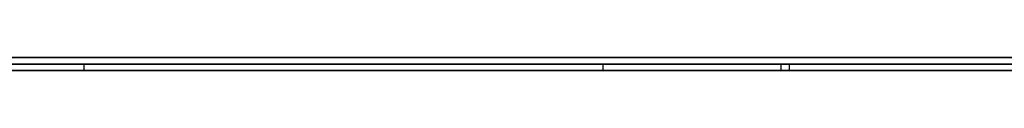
# Model space of a CAD drawing. Extents: x -4.2 to 4.1, y -6.8 to 5.8.
# Tile 24 of 214: x -1.374321 to -1.358964, y -5.0002 to -5. Entities that reach past the tile are written whole.
import ezdxf

# ---------------------------------------------------------------- set-up
doc = ezdxf.new("R2010")
doc.units = 0
doc.layers.get('0').update_dxf_attribs({"linetype": 'CONTINUOUS'})

# ---------------------------------------------------------------- blocks, each defined once
blk = doc.blocks.new('*U1')
at = {"extrusion": (0, -1, 0)}
for p, q in [((4, -5, 3.925), (-4, -5, 3.925)), ((3.5, -5), (-3.5, -5)), ((-1.5315, -5, 3.25), (-1.0315, -5, 3.25)), ((-1.0315, -5, 2.5), (-1.5315, -5, 2.5)), ((-1.5315, -5.0002, 3.25), (-1.0315, -5.0002, 3.25)), ((-1.0315, -5.0002, 2.5), (-1.5315, -5.0002, 2.5)), ((-1.416296, -5.0001, 2.955673), (-1.356753, -5.0001, 2.955673)), ((-1.356753, -5.0002, 2.955673), (-1.416296, -5.0002, 2.955673)), ((-1.410607, -5.0001, 2.973371), (-1.362442, -5.0001, 2.973371)), ((-1.410607, -5.0002, 2.973371), (-1.362442, -5.0002, 2.973371)), ((-1.373314, -5.0001, 3.068058), (-1.39885, -5.0001, 3.068058)), ((-1.39885, -5.0002, 3.068058), (-1.373314, -5.0002, 3.068058)), ((-1.362442, -5.0001, 2.973371), (-1.386588, -5.0001, 3.04682)), ((-1.362442, -5.0002, 2.973371), (-1.386588, -5.0002, 3.04682)), ((-1.320724, -5.0001, 2.912058), (-1.373314, -5.0001, 3.068058)), ((-1.373314, -5.0002, 3.068058), (-1.320724, -5.0002, 2.912058))]:
    blk.add_line(p, q, dxfattribs=at)
for p, q in [((4, -5, 4.425), (-4, -5, 4.425)), ((4, -5, 4.425), (-4, -5, 4.425)), ((3.5, -5), (-3.5, -5)), ((-1.5315, -5, 3.25), (-1.0315, -5, 3.25)), ((-1.5315, -5.0002, 3.25), (-1.0315, -5.0002, 3.25)), ((-1.416296, -5.0001, 2.955673), (-1.356753, -5.0001, 2.955673)), ((-1.356753, -5.0002, 2.955673), (-1.416296, -5.0002, 2.955673)), ((-1.365223, -5.0002, 2.733209), (-1.365223, -5.0001, 2.733209)), ((-1.365223, -5.0002, 2.733209), (-1.365223, -5.0001, 2.733209)), ((-1.362315, -5.0002, 2.793384), (-1.362315, -5.0001, 2.793384)), ((-1.362315, -5.0002, 2.67316), (-1.362315, -5.0001, 2.67316)), ((-1.362315, -5.0002, 2.67316), (-1.362315, -5.0001, 2.67316)), ((-1.362315, -5.0002, 2.793384), (-1.362315, -5.0001, 2.793384))]:
    blk.add_line(p, q)
at = {"extrusion": (0, 0, -1)}
for p, q in [((4, -5, 3.925), (-4, -5, 3.925)), ((-1.0315, -5, 2.5), (-1.5315, -5, 2.5)), ((-1.0315, -5.0002, 2.5), (-1.5315, -5.0002, 2.5)), ((-1.410607, -5.0001, 2.973371), (-1.362442, -5.0001, 2.973371)), ((-1.410607, -5.0002, 2.973371), (-1.362442, -5.0002, 2.973371)), ((-1.373314, -5.0001, 3.068058), (-1.39885, -5.0001, 3.068058)), ((-1.39885, -5.0002, 3.068058), (-1.373314, -5.0002, 3.068058)), ((-1.373314, -5.0002, 3.068058), (-1.373314, -5.0001, 3.068058)), ((-1.362442, -5.0002, 2.973371), (-1.362442, -5.0001, 2.973371))]:
    blk.add_line(p, q, dxfattribs=at)
at = {"extrusion": (0.949983, 0, 0.312301)}
for p, q in [((-1.362442, -5.0001, 2.973371), (-1.386588, -5.0001, 3.04682)), ((-1.362442, -5.0002, 2.973371), (-1.386588, -5.0002, 3.04682)), ((-1.362442, -5.0002, 2.973371), (-1.362442, -5.0001, 2.973371))]:
    blk.add_line(p, q, dxfattribs=at)
at = {"extrusion": (-0.947603, 0, -0.319451)}
for p, q in [((-1.373314, -5.0002, 3.068058), (-1.373314, -5.0001, 3.068058)), ((-1.320724, -5.0001, 2.912058), (-1.373314, -5.0001, 3.068058)), ((-1.373314, -5.0002, 3.068058), (-1.320724, -5.0002, 2.912058))]:
    blk.add_line(p, q, dxfattribs=at)
for points in [[(-1.36232, -5.0001, 2.79338), (-1.36259, -5.0001, 2.7937), (-1.36288, -5.0001, 2.79401), (-1.36316, -5.0001, 2.79432), (-1.36345, -5.0001, 2.79462), (-1.36373, -5.0001, 2.79493), (-1.36402, -5.0001, 2.79523), (-1.36431, -5.0001, 2.79553), (-1.36461, -5.0001, 2.79583), (-1.3649, -5.0001, 2.79613), (-1.3652, -5.0001, 2.79642), (-1.3655, -5.0001, 2.79671), (-1.3658, -5.0001, 2.797), (-1.3661, -5.0001, 2.79729), (-1.36641, -5.0001, 2.79757), (-1.36671, -5.0001, 2.79786), (-1.36702, -5.0001, 2.79814), (-1.36733, -5.0001, 2.79841), (-1.36765, -5.0001, 2.79869), (-1.36796, -5.0001, 2.79896), (-1.36828, -5.0001, 2.79924), (-1.3686, -5.0001, 2.79951), (-1.36892, -5.0001, 2.79977), (-1.36924, -5.0001, 2.80004), (-1.36956, -5.0001, 2.8003), (-1.36989, -5.0001, 2.80056), (-1.37022, -5.0001, 2.80082), (-1.37055, -5.0001, 2.80108), (-1.37088, -5.0001, 2.80133), (-1.37122, -5.0001, 2.80158), (-1.37155, -5.0001, 2.80183), (-1.37189, -5.0001, 2.80208), (-1.37223, -5.0001, 2.80233), (-1.37257, -5.0001, 2.80257), (-1.37292, -5.0001, 2.80281), (-1.37326, -5.0001, 2.80305), (-1.37361, -5.0001, 2.80329), (-1.37396, -5.0001, 2.80352), (-1.37431, -5.0001, 2.80375), (-1.37466, -5.0001, 2.80398)], [(-1.37456, -5.0001, 2.66242), (-1.3742, -5.0001, 2.66266), (-1.37385, -5.0001, 2.6629), (-1.37349, -5.0001, 2.66315), (-1.37314, -5.0001, 2.6634), (-1.37279, -5.0001, 2.66365), (-1.37243, -5.0001, 2.6639), (-1.37208, -5.0001, 2.66416), (-1.37174, -5.0001, 2.66442), (-1.37139, -5.0001, 2.66468), (-1.37105, -5.0001, 2.66494), (-1.3707, -5.0001, 2.66521), (-1.37036, -5.0001, 2.66548), (-1.37002, -5.0001, 2.66575), (-1.36968, -5.0001, 2.66603), (-1.36934, -5.0001, 2.66631), (-1.36901, -5.0001, 2.66659), (-1.36867, -5.0001, 2.66688), (-1.36834, -5.0001, 2.66716), (-1.36801, -5.0001, 2.66745), (-1.36768, -5.0001, 2.66775), (-1.36735, -5.0001, 2.66804), (-1.36703, -5.0001, 2.66834), (-1.3667, -5.0001, 2.66864), (-1.36638, -5.0001, 2.66895), (-1.36606, -5.0001, 2.66925), (-1.36574, -5.0001, 2.66956), (-1.36542, -5.0001, 2.66988), (-1.3651, -5.0001, 2.67019), (-1.36479, -5.0001, 2.67051), (-1.36447, -5.0001, 2.67083), (-1.36416, -5.0001, 2.67116), (-1.36385, -5.0001, 2.67148), (-1.36354, -5.0001, 2.67181), (-1.36323, -5.0001, 2.67215), (-1.36292, -5.0001, 2.67248), (-1.36262, -5.0001, 2.67282), (-1.36232, -5.0001, 2.67316)], [(-1.36232, -5.0001, 2.79338), (-1.36259, -5.0001, 2.7937), (-1.36288, -5.0001, 2.79401), (-1.36316, -5.0001, 2.79432), (-1.36345, -5.0001, 2.79462), (-1.36373, -5.0001, 2.79493), (-1.36402, -5.0001, 2.79523), (-1.36431, -5.0001, 2.79553), (-1.36461, -5.0001, 2.79583), (-1.3649, -5.0001, 2.79613), (-1.3652, -5.0001, 2.79642), (-1.3655, -5.0001, 2.79671), (-1.3658, -5.0001, 2.797), (-1.3661, -5.0001, 2.79729), (-1.36641, -5.0001, 2.79757), (-1.36671, -5.0001, 2.79786), (-1.36702, -5.0001, 2.79814), (-1.36733, -5.0001, 2.79841), (-1.36765, -5.0001, 2.79869), (-1.36796, -5.0001, 2.79896), (-1.36828, -5.0001, 2.79924), (-1.3686, -5.0001, 2.79951), (-1.36892, -5.0001, 2.79977), (-1.36924, -5.0001, 2.80004), (-1.36956, -5.0001, 2.8003), (-1.36989, -5.0001, 2.80056), (-1.37022, -5.0001, 2.80082), (-1.37055, -5.0001, 2.80108), (-1.37088, -5.0001, 2.80133), (-1.37122, -5.0001, 2.80158), (-1.37155, -5.0001, 2.80183), (-1.37189, -5.0001, 2.80208), (-1.37223, -5.0001, 2.80233), (-1.37257, -5.0001, 2.80257), (-1.37292, -5.0001, 2.80281), (-1.37326, -5.0001, 2.80305), (-1.37361, -5.0001, 2.80329), (-1.37396, -5.0001, 2.80352), (-1.37431, -5.0001, 2.80375), (-1.37466, -5.0001, 2.80398)], [(-1.37456, -5.0001, 2.66242), (-1.3742, -5.0001, 2.66266), (-1.37385, -5.0001, 2.6629), (-1.37349, -5.0001, 2.66315), (-1.37314, -5.0001, 2.6634), (-1.37279, -5.0001, 2.66365), (-1.37243, -5.0001, 2.6639), (-1.37208, -5.0001, 2.66416), (-1.37174, -5.0001, 2.66442), (-1.37139, -5.0001, 2.66468), (-1.37105, -5.0001, 2.66494), (-1.3707, -5.0001, 2.66521), (-1.37036, -5.0001, 2.66548), (-1.37002, -5.0001, 2.66575), (-1.36968, -5.0001, 2.66603), (-1.36934, -5.0001, 2.66631), (-1.36901, -5.0001, 2.66659), (-1.36867, -5.0001, 2.66688), (-1.36834, -5.0001, 2.66716), (-1.36801, -5.0001, 2.66745), (-1.36768, -5.0001, 2.66775), (-1.36735, -5.0001, 2.66804), (-1.36703, -5.0001, 2.66834), (-1.3667, -5.0001, 2.66864), (-1.36638, -5.0001, 2.66895), (-1.36606, -5.0001, 2.66925), (-1.36574, -5.0001, 2.66956), (-1.36542, -5.0001, 2.66988), (-1.3651, -5.0001, 2.67019), (-1.36479, -5.0001, 2.67051), (-1.36447, -5.0001, 2.67083), (-1.36416, -5.0001, 2.67116), (-1.36385, -5.0001, 2.67148), (-1.36354, -5.0001, 2.67181), (-1.36323, -5.0001, 2.67215), (-1.36292, -5.0001, 2.67248), (-1.36262, -5.0001, 2.67282), (-1.36232, -5.0001, 2.67316)], [(-1.37451, -5.0002, 2.80388), (-1.37427, -5.0002, 2.80373), (-1.37404, -5.0002, 2.80357), (-1.37381, -5.0002, 2.80342), (-1.37358, -5.0002, 2.80326), (-1.37334, -5.0002, 2.80311), (-1.37311, -5.0002, 2.80295), (-1.37288, -5.0002, 2.80279), (-1.37266, -5.0002, 2.80263), (-1.37243, -5.0002, 2.80247), (-1.3722, -5.0002, 2.80231), (-1.37197, -5.0002, 2.80214), (-1.37175, -5.0002, 2.80198), (-1.37152, -5.0002, 2.80181), (-1.3713, -5.0002, 2.80165), (-1.37108, -5.0002, 2.80148), (-1.37086, -5.0002, 2.80131), (-1.37064, -5.0002, 2.80114), (-1.37042, -5.0002, 2.80097), (-1.3702, -5.0002, 2.8008), (-1.36998, -5.0002, 2.80063), (-1.36976, -5.0002, 2.80046), (-1.36954, -5.0002, 2.80028), (-1.36933, -5.0002, 2.80011), (-1.36911, -5.0002, 2.79993), (-1.3689, -5.0002, 2.79976), (-1.36869, -5.0002, 2.79958), (-1.36847, -5.0002, 2.7994), (-1.36826, -5.0002, 2.79922), (-1.36805, -5.0002, 2.79904), (-1.36784, -5.0002, 2.79886), (-1.36763, -5.0002, 2.79868), (-1.36742, -5.0002, 2.79849), (-1.36722, -5.0002, 2.79831), (-1.36701, -5.0002, 2.79812), (-1.3668, -5.0002, 2.79794), (-1.3666, -5.0002, 2.79775), (-1.3664, -5.0002, 2.79756), (-1.36619, -5.0002, 2.79737), (-1.36599, -5.0002, 2.79718), (-1.36579, -5.0002, 2.79699), (-1.36559, -5.0002, 2.7968), (-1.36539, -5.0002, 2.79661), (-1.36519, -5.0002, 2.79641), (-1.36499, -5.0002, 2.79622), (-1.3648, -5.0002, 2.79602), (-1.3646, -5.0002, 2.79582), (-1.36441, -5.0002, 2.79563), (-1.36421, -5.0002, 2.79543), (-1.36402, -5.0002, 2.79523), (-1.36383, -5.0002, 2.79503), (-1.36363, -5.0002, 2.79482), (-1.36344, -5.0002, 2.79462), (-1.36325, -5.0002, 2.79442), (-1.36306, -5.0002, 2.79421), (-1.36288, -5.0002, 2.79401), (-1.36269, -5.0002, 2.7938), (-1.3625, -5.0002, 2.79359), (-1.36232, -5.0002, 2.79338)], [(-1.36232, -5.0002, 2.67316), (-1.36252, -5.0002, 2.67293), (-1.36272, -5.0002, 2.67271), (-1.36292, -5.0002, 2.67248), (-1.36313, -5.0002, 2.67226), (-1.36333, -5.0002, 2.67204), (-1.36353, -5.0002, 2.67182), (-1.36374, -5.0002, 2.6716), (-1.36395, -5.0002, 2.67138), (-1.36415, -5.0002, 2.67116), (-1.36436, -5.0002, 2.67095), (-1.36457, -5.0002, 2.67073), (-1.36478, -5.0002, 2.67052), (-1.36499, -5.0002, 2.67031), (-1.3652, -5.0002, 2.67009), (-1.36541, -5.0002, 2.66989), (-1.36562, -5.0002, 2.66968), (-1.36583, -5.0002, 2.66947), (-1.36605, -5.0002, 2.66926), (-1.36626, -5.0002, 2.66906), (-1.36648, -5.0002, 2.66886), (-1.36669, -5.0002, 2.66865), (-1.36691, -5.0002, 2.66845), (-1.36712, -5.0002, 2.66825), (-1.36734, -5.0002, 2.66805), (-1.36756, -5.0002, 2.66786), (-1.36778, -5.0002, 2.66766), (-1.368, -5.0002, 2.66747), (-1.36822, -5.0002, 2.66727), (-1.36844, -5.0002, 2.66708), (-1.36866, -5.0002, 2.66689), (-1.36888, -5.0002, 2.6667), (-1.3691, -5.0002, 2.66651), (-1.36932, -5.0002, 2.66633), (-1.36955, -5.0002, 2.66614), (-1.36977, -5.0002, 2.66596), (-1.37, -5.0002, 2.66577), (-1.37022, -5.0002, 2.66559), (-1.37045, -5.0002, 2.66541), (-1.37068, -5.0002, 2.66523), (-1.37091, -5.0002, 2.66505), (-1.37114, -5.0002, 2.66487), (-1.37137, -5.0002, 2.6647), (-1.3716, -5.0002, 2.66452), (-1.37183, -5.0002, 2.66435), (-1.37206, -5.0002, 2.66418), (-1.37229, -5.0002, 2.66401), (-1.37252, -5.0002, 2.66384), (-1.37276, -5.0002, 2.66367), (-1.37299, -5.0002, 2.6635), (-1.37322, -5.0002, 2.66334), (-1.37346, -5.0002, 2.66317), (-1.3737, -5.0002, 2.66301), (-1.37393, -5.0002, 2.66284), (-1.37417, -5.0002, 2.66268), (-1.37441, -5.0002, 2.66252)], [(-1.37451, -5.0002, 2.80388), (-1.37427, -5.0002, 2.80373), (-1.37404, -5.0002, 2.80357), (-1.37381, -5.0002, 2.80342), (-1.37358, -5.0002, 2.80326), (-1.37334, -5.0002, 2.80311), (-1.37311, -5.0002, 2.80295), (-1.37288, -5.0002, 2.80279), (-1.37266, -5.0002, 2.80263), (-1.37243, -5.0002, 2.80247), (-1.3722, -5.0002, 2.80231), (-1.37197, -5.0002, 2.80214), (-1.37175, -5.0002, 2.80198), (-1.37152, -5.0002, 2.80181), (-1.3713, -5.0002, 2.80165), (-1.37108, -5.0002, 2.80148), (-1.37086, -5.0002, 2.80131), (-1.37064, -5.0002, 2.80114), (-1.37042, -5.0002, 2.80097), (-1.3702, -5.0002, 2.8008), (-1.36998, -5.0002, 2.80063), (-1.36976, -5.0002, 2.80046), (-1.36954, -5.0002, 2.80028), (-1.36933, -5.0002, 2.80011), (-1.36911, -5.0002, 2.79993), (-1.3689, -5.0002, 2.79976), (-1.36869, -5.0002, 2.79958), (-1.36847, -5.0002, 2.7994), (-1.36826, -5.0002, 2.79922), (-1.36805, -5.0002, 2.79904), (-1.36784, -5.0002, 2.79886), (-1.36763, -5.0002, 2.79868), (-1.36742, -5.0002, 2.79849), (-1.36722, -5.0002, 2.79831), (-1.36701, -5.0002, 2.79812), (-1.3668, -5.0002, 2.79794), (-1.3666, -5.0002, 2.79775), (-1.3664, -5.0002, 2.79756), (-1.36619, -5.0002, 2.79737), (-1.36599, -5.0002, 2.79718), (-1.36579, -5.0002, 2.79699), (-1.36559, -5.0002, 2.7968), (-1.36539, -5.0002, 2.79661), (-1.36519, -5.0002, 2.79641), (-1.36499, -5.0002, 2.79622), (-1.3648, -5.0002, 2.79602), (-1.3646, -5.0002, 2.79582), (-1.36441, -5.0002, 2.79563), (-1.36421, -5.0002, 2.79543), (-1.36402, -5.0002, 2.79523), (-1.36383, -5.0002, 2.79503), (-1.36363, -5.0002, 2.79482), (-1.36344, -5.0002, 2.79462), (-1.36325, -5.0002, 2.79442), (-1.36306, -5.0002, 2.79421), (-1.36288, -5.0002, 2.79401), (-1.36269, -5.0002, 2.7938), (-1.3625, -5.0002, 2.79359), (-1.36232, -5.0002, 2.79338)], [(-1.36232, -5.0002, 2.67316), (-1.36252, -5.0002, 2.67293), (-1.36272, -5.0002, 2.67271), (-1.36292, -5.0002, 2.67248), (-1.36313, -5.0002, 2.67226), (-1.36333, -5.0002, 2.67204), (-1.36353, -5.0002, 2.67182), (-1.36374, -5.0002, 2.6716), (-1.36395, -5.0002, 2.67138), (-1.36415, -5.0002, 2.67116), (-1.36436, -5.0002, 2.67095), (-1.36457, -5.0002, 2.67073), (-1.36478, -5.0002, 2.67052), (-1.36499, -5.0002, 2.67031), (-1.3652, -5.0002, 2.67009), (-1.36541, -5.0002, 2.66989), (-1.36562, -5.0002, 2.66968), (-1.36583, -5.0002, 2.66947), (-1.36605, -5.0002, 2.66926), (-1.36626, -5.0002, 2.66906), (-1.36648, -5.0002, 2.66886), (-1.36669, -5.0002, 2.66865), (-1.36691, -5.0002, 2.66845), (-1.36712, -5.0002, 2.66825), (-1.36734, -5.0002, 2.66805), (-1.36756, -5.0002, 2.66786), (-1.36778, -5.0002, 2.66766), (-1.368, -5.0002, 2.66747), (-1.36822, -5.0002, 2.66727), (-1.36844, -5.0002, 2.66708), (-1.36866, -5.0002, 2.66689), (-1.36888, -5.0002, 2.6667), (-1.3691, -5.0002, 2.66651), (-1.36932, -5.0002, 2.66633), (-1.36955, -5.0002, 2.66614), (-1.36977, -5.0002, 2.66596), (-1.37, -5.0002, 2.66577), (-1.37022, -5.0002, 2.66559), (-1.37045, -5.0002, 2.66541), (-1.37068, -5.0002, 2.66523), (-1.37091, -5.0002, 2.66505), (-1.37114, -5.0002, 2.66487), (-1.37137, -5.0002, 2.6647), (-1.3716, -5.0002, 2.66452), (-1.37183, -5.0002, 2.66435), (-1.37206, -5.0002, 2.66418), (-1.37229, -5.0002, 2.66401), (-1.37252, -5.0002, 2.66384), (-1.37276, -5.0002, 2.66367), (-1.37299, -5.0002, 2.6635), (-1.37322, -5.0002, 2.66334), (-1.37346, -5.0002, 2.66317), (-1.3737, -5.0002, 2.66301), (-1.37393, -5.0002, 2.66284), (-1.37417, -5.0002, 2.66268), (-1.37441, -5.0002, 2.66252)], [(-1.3745, -5.0001, 2.69138), (-1.37416, -5.0001, 2.69197), (-1.37383, -5.0001, 2.69256), (-1.3735, -5.0001, 2.69316), (-1.37318, -5.0001, 2.69377), (-1.37286, -5.0001, 2.69438), (-1.37255, -5.0001, 2.695), (-1.37225, -5.0001, 2.69563), (-1.37196, -5.0001, 2.69626), (-1.37167, -5.0001, 2.69691), (-1.37138, -5.0001, 2.69756), (-1.37111, -5.0001, 2.69821), (-1.37084, -5.0001, 2.69888), (-1.37057, -5.0001, 2.69955), (-1.37031, -5.0001, 2.70023), (-1.37006, -5.0001, 2.70091), (-1.36982, -5.0001, 2.7016), (-1.36958, -5.0001, 2.7023), (-1.36935, -5.0001, 2.70301), (-1.36912, -5.0001, 2.70372), (-1.3689, -5.0001, 2.70444), (-1.36869, -5.0001, 2.70517), (-1.36848, -5.0001, 2.70591), (-1.36828, -5.0001, 2.70665), (-1.36809, -5.0001, 2.7074), (-1.3679, -5.0001, 2.70816), (-1.36772, -5.0001, 2.70892), (-1.36754, -5.0001, 2.70969), (-1.36737, -5.0001, 2.71047), (-1.36721, -5.0001, 2.71125), (-1.36706, -5.0001, 2.71205), (-1.36691, -5.0001, 2.71285), (-1.36676, -5.0001, 2.71365), (-1.36663, -5.0001, 2.71447), (-1.3665, -5.0001, 2.71529), (-1.36637, -5.0001, 2.71612), (-1.36625, -5.0001, 2.71695), (-1.36614, -5.0001, 2.71779), (-1.36604, -5.0001, 2.71864), (-1.36594, -5.0001, 2.7195), (-1.36585, -5.0001, 2.72036), (-1.36576, -5.0001, 2.72123), (-1.36568, -5.0001, 2.72211), (-1.36561, -5.0001, 2.723), (-1.36554, -5.0001, 2.72389), (-1.36548, -5.0001, 2.72479), (-1.36543, -5.0001, 2.7257), (-1.36538, -5.0001, 2.72661), (-1.36534, -5.0001, 2.72753), (-1.3653, -5.0001, 2.72846), (-1.36527, -5.0001, 2.7294), (-1.36525, -5.0001, 2.73034), (-1.36524, -5.0001, 2.73129), (-1.36523, -5.0001, 2.73224), (-1.36522, -5.0001, 2.73321)], [(-1.3745, -5.0001, 2.69138), (-1.37416, -5.0001, 2.69197), (-1.37383, -5.0001, 2.69256), (-1.3735, -5.0001, 2.69316), (-1.37318, -5.0001, 2.69377), (-1.37286, -5.0001, 2.69438), (-1.37255, -5.0001, 2.695), (-1.37225, -5.0001, 2.69563), (-1.37196, -5.0001, 2.69626), (-1.37167, -5.0001, 2.69691), (-1.37138, -5.0001, 2.69756), (-1.37111, -5.0001, 2.69821), (-1.37084, -5.0001, 2.69888), (-1.37057, -5.0001, 2.69955), (-1.37031, -5.0001, 2.70023), (-1.37006, -5.0001, 2.70091), (-1.36982, -5.0001, 2.7016), (-1.36958, -5.0001, 2.7023), (-1.36935, -5.0001, 2.70301), (-1.36912, -5.0001, 2.70372), (-1.3689, -5.0001, 2.70444), (-1.36869, -5.0001, 2.70517), (-1.36848, -5.0001, 2.70591), (-1.36828, -5.0001, 2.70665), (-1.36809, -5.0001, 2.7074), (-1.3679, -5.0001, 2.70816), (-1.36772, -5.0001, 2.70892), (-1.36754, -5.0001, 2.70969), (-1.36737, -5.0001, 2.71047), (-1.36721, -5.0001, 2.71125), (-1.36706, -5.0001, 2.71205), (-1.36691, -5.0001, 2.71285), (-1.36676, -5.0001, 2.71365), (-1.36663, -5.0001, 2.71447), (-1.3665, -5.0001, 2.71529), (-1.36637, -5.0001, 2.71612), (-1.36625, -5.0001, 2.71695), (-1.36614, -5.0001, 2.71779), (-1.36604, -5.0001, 2.71864), (-1.36594, -5.0001, 2.7195), (-1.36585, -5.0001, 2.72036), (-1.36576, -5.0001, 2.72123), (-1.36568, -5.0001, 2.72211), (-1.36561, -5.0001, 2.723), (-1.36554, -5.0001, 2.72389), (-1.36548, -5.0001, 2.72479), (-1.36543, -5.0001, 2.7257), (-1.36538, -5.0001, 2.72661), (-1.36534, -5.0001, 2.72753), (-1.3653, -5.0001, 2.72846), (-1.36527, -5.0001, 2.7294), (-1.36525, -5.0001, 2.73034), (-1.36524, -5.0001, 2.73129), (-1.36523, -5.0001, 2.73224), (-1.36522, -5.0001, 2.73321)], [(-1.37445, -5.0002, 2.69147), (-1.37423, -5.0002, 2.69185), (-1.374, -5.0002, 2.69225), (-1.37378, -5.0002, 2.69264), (-1.37356, -5.0002, 2.69304), (-1.37335, -5.0002, 2.69344), (-1.37314, -5.0002, 2.69385), (-1.37293, -5.0002, 2.69425), (-1.37272, -5.0002, 2.69467), (-1.37252, -5.0002, 2.69508), (-1.37232, -5.0002, 2.6955), (-1.37212, -5.0002, 2.69592), (-1.37192, -5.0002, 2.69634), (-1.37173, -5.0002, 2.69677), (-1.37154, -5.0002, 2.6972), (-1.37135, -5.0002, 2.69763), (-1.37117, -5.0002, 2.69807), (-1.37099, -5.0002, 2.69851), (-1.37081, -5.0002, 2.69895), (-1.37063, -5.0002, 2.6994), (-1.37046, -5.0002, 2.69984), (-1.37029, -5.0002, 2.7003), (-1.37012, -5.0002, 2.70075), (-1.36996, -5.0002, 2.70121), (-1.36979, -5.0002, 2.70167), (-1.36963, -5.0002, 2.70214), (-1.36948, -5.0002, 2.7026), (-1.36933, -5.0002, 2.70308), (-1.36917, -5.0002, 2.70355), (-1.36903, -5.0002, 2.70403), (-1.36888, -5.0002, 2.70451), (-1.36874, -5.0002, 2.70499), (-1.3686, -5.0002, 2.70548), (-1.36846, -5.0002, 2.70597), (-1.36833, -5.0002, 2.70646), (-1.3682, -5.0002, 2.70696), (-1.36807, -5.0002, 2.70746), (-1.36795, -5.0002, 2.70796), (-1.36782, -5.0002, 2.70847), (-1.3677, -5.0002, 2.70898), (-1.36759, -5.0002, 2.70949), (-1.36747, -5.0002, 2.71), (-1.36736, -5.0002, 2.71052), (-1.36725, -5.0002, 2.71104), (-1.36715, -5.0002, 2.71157), (-1.36705, -5.0002, 2.7121), (-1.36695, -5.0002, 2.71263), (-1.36685, -5.0002, 2.71316), (-1.36675, -5.0002, 2.7137), (-1.36666, -5.0002, 2.71424), (-1.36657, -5.0002, 2.71478), (-1.36649, -5.0002, 2.71533), (-1.36641, -5.0002, 2.71588), (-1.36633, -5.0002, 2.71643), (-1.36625, -5.0002, 2.71699), (-1.36617, -5.0002, 2.71755), (-1.3661, -5.0002, 2.71811), (-1.36603, -5.0002, 2.71868), (-1.36597, -5.0002, 2.71925), (-1.3659, -5.0002, 2.71982), (-1.36584, -5.0002, 2.7204), (-1.36579, -5.0002, 2.72097), (-1.36573, -5.0002, 2.72156), (-1.36568, -5.0002, 2.72214), (-1.36563, -5.0002, 2.72273), (-1.36558, -5.0002, 2.72332), (-1.36554, -5.0002, 2.72391), (-1.3655, -5.0002, 2.72451), (-1.36546, -5.0002, 2.72511), (-1.36543, -5.0002, 2.72572), (-1.36539, -5.0002, 2.72632), (-1.36536, -5.0002, 2.72693), (-1.36534, -5.0002, 2.72755), (-1.36531, -5.0002, 2.72816), (-1.36529, -5.0002, 2.72878), (-1.36527, -5.0002, 2.72941), (-1.36526, -5.0002, 2.73003), (-1.36525, -5.0002, 2.73066), (-1.36524, -5.0002, 2.73129), (-1.36523, -5.0002, 2.73193), (-1.36522, -5.0002, 2.73257), (-1.36522, -5.0002, 2.73321)], [(-1.37445, -5.0002, 2.69147), (-1.37423, -5.0002, 2.69185), (-1.374, -5.0002, 2.69225), (-1.37378, -5.0002, 2.69264), (-1.37356, -5.0002, 2.69304), (-1.37335, -5.0002, 2.69344), (-1.37314, -5.0002, 2.69385), (-1.37293, -5.0002, 2.69425), (-1.37272, -5.0002, 2.69467), (-1.37252, -5.0002, 2.69508), (-1.37232, -5.0002, 2.6955), (-1.37212, -5.0002, 2.69592), (-1.37192, -5.0002, 2.69634), (-1.37173, -5.0002, 2.69677), (-1.37154, -5.0002, 2.6972), (-1.37135, -5.0002, 2.69763), (-1.37117, -5.0002, 2.69807), (-1.37099, -5.0002, 2.69851), (-1.37081, -5.0002, 2.69895), (-1.37063, -5.0002, 2.6994), (-1.37046, -5.0002, 2.69984), (-1.37029, -5.0002, 2.7003), (-1.37012, -5.0002, 2.70075), (-1.36996, -5.0002, 2.70121), (-1.36979, -5.0002, 2.70167), (-1.36963, -5.0002, 2.70214), (-1.36948, -5.0002, 2.7026), (-1.36933, -5.0002, 2.70308), (-1.36917, -5.0002, 2.70355), (-1.36903, -5.0002, 2.70403), (-1.36888, -5.0002, 2.70451), (-1.36874, -5.0002, 2.70499), (-1.3686, -5.0002, 2.70548), (-1.36846, -5.0002, 2.70597), (-1.36833, -5.0002, 2.70646), (-1.3682, -5.0002, 2.70696), (-1.36807, -5.0002, 2.70746), (-1.36795, -5.0002, 2.70796), (-1.36782, -5.0002, 2.70847), (-1.3677, -5.0002, 2.70898), (-1.36759, -5.0002, 2.70949), (-1.36747, -5.0002, 2.71), (-1.36736, -5.0002, 2.71052), (-1.36725, -5.0002, 2.71104), (-1.36715, -5.0002, 2.71157), (-1.36705, -5.0002, 2.7121), (-1.36695, -5.0002, 2.71263), (-1.36685, -5.0002, 2.71316), (-1.36675, -5.0002, 2.7137), (-1.36666, -5.0002, 2.71424), (-1.36657, -5.0002, 2.71478), (-1.36649, -5.0002, 2.71533), (-1.36641, -5.0002, 2.71588), (-1.36633, -5.0002, 2.71643), (-1.36625, -5.0002, 2.71699), (-1.36617, -5.0002, 2.71755), (-1.3661, -5.0002, 2.71811), (-1.36603, -5.0002, 2.71868), (-1.36597, -5.0002, 2.71925), (-1.3659, -5.0002, 2.71982), (-1.36584, -5.0002, 2.7204), (-1.36579, -5.0002, 2.72097), (-1.36573, -5.0002, 2.72156), (-1.36568, -5.0002, 2.72214), (-1.36563, -5.0002, 2.72273), (-1.36558, -5.0002, 2.72332), (-1.36554, -5.0002, 2.72391), (-1.3655, -5.0002, 2.72451), (-1.36546, -5.0002, 2.72511), (-1.36543, -5.0002, 2.72572), (-1.36539, -5.0002, 2.72632), (-1.36536, -5.0002, 2.72693), (-1.36534, -5.0002, 2.72755), (-1.36531, -5.0002, 2.72816), (-1.36529, -5.0002, 2.72878), (-1.36527, -5.0002, 2.72941), (-1.36526, -5.0002, 2.73003), (-1.36525, -5.0002, 2.73066), (-1.36524, -5.0002, 2.73129), (-1.36523, -5.0002, 2.73193), (-1.36522, -5.0002, 2.73257), (-1.36522, -5.0002, 2.73321)], [(-1.36522, -5.0001, 2.73321), (-1.36522, -5.0001, 2.73369), (-1.36523, -5.0001, 2.73418), (-1.36523, -5.0001, 2.73466), (-1.36524, -5.0001, 2.73514), (-1.36524, -5.0001, 2.73562), (-1.36525, -5.0001, 2.73609), (-1.36526, -5.0001, 2.73657), (-1.36528, -5.0001, 2.73704), (-1.36529, -5.0001, 2.73751), (-1.36531, -5.0001, 2.73798), (-1.36532, -5.0001, 2.73845), (-1.36534, -5.0001, 2.73891), (-1.36536, -5.0001, 2.73938), (-1.36539, -5.0001, 2.73984), (-1.36541, -5.0001, 2.7403), (-1.36544, -5.0001, 2.74076), (-1.36546, -5.0001, 2.74122), (-1.36549, -5.0001, 2.74167), (-1.36552, -5.0001, 2.74213), (-1.36556, -5.0001, 2.74258), (-1.36559, -5.0001, 2.74303), (-1.36562, -5.0001, 2.74348), (-1.36566, -5.0001, 2.74393), (-1.3657, -5.0001, 2.74437), (-1.36574, -5.0001, 2.74481), (-1.36578, -5.0001, 2.74526), (-1.36583, -5.0001, 2.7457), (-1.36587, -5.0001, 2.74613), (-1.36592, -5.0001, 2.74657), (-1.36597, -5.0001, 2.74701), (-1.36602, -5.0001, 2.74744), (-1.36607, -5.0001, 2.74787), (-1.36613, -5.0001, 2.7483), (-1.36618, -5.0001, 2.74873), (-1.36624, -5.0001, 2.74915), (-1.3663, -5.0001, 2.74958), (-1.36636, -5.0001, 2.75), (-1.36642, -5.0001, 2.75042), (-1.36649, -5.0001, 2.75084), (-1.36655, -5.0001, 2.75126), (-1.36662, -5.0001, 2.75168), (-1.36669, -5.0001, 2.75209), (-1.36676, -5.0001, 2.7525), (-1.36683, -5.0001, 2.75291), (-1.36691, -5.0001, 2.75332), (-1.36698, -5.0001, 2.75373), (-1.36706, -5.0001, 2.75413), (-1.36714, -5.0001, 2.75454), (-1.36722, -5.0001, 2.75494), (-1.3673, -5.0001, 2.75534), (-1.36738, -5.0001, 2.75574), (-1.36747, -5.0001, 2.75614), (-1.36756, -5.0001, 2.75653), (-1.36765, -5.0001, 2.75693), (-1.36774, -5.0001, 2.75732), (-1.36783, -5.0001, 2.75771), (-1.36792, -5.0001, 2.7581), (-1.36802, -5.0001, 2.75848), (-1.36811, -5.0001, 2.75887), (-1.36821, -5.0001, 2.75925), (-1.36831, -5.0001, 2.75963), (-1.36842, -5.0001, 2.76001), (-1.36852, -5.0001, 2.76039), (-1.36863, -5.0001, 2.76077), (-1.36873, -5.0001, 2.76114), (-1.36884, -5.0001, 2.76151), (-1.36895, -5.0001, 2.76188), (-1.36906, -5.0001, 2.76225), (-1.36917, -5.0001, 2.76262), (-1.36929, -5.0001, 2.76298), (-1.3694, -5.0001, 2.76334), (-1.36952, -5.0001, 2.7637), (-1.36964, -5.0001, 2.76406), (-1.36976, -5.0001, 2.76442), (-1.36988, -5.0001, 2.76477), (-1.37, -5.0001, 2.76512), (-1.37012, -5.0001, 2.76547), (-1.37024, -5.0001, 2.76582), (-1.37037, -5.0001, 2.76617), (-1.3705, -5.0001, 2.76651), (-1.37063, -5.0001, 2.76685), (-1.37076, -5.0001, 2.76719), (-1.37089, -5.0001, 2.76753), (-1.37102, -5.0001, 2.76786), (-1.37115, -5.0001, 2.7682), (-1.37129, -5.0001, 2.76853), (-1.37142, -5.0001, 2.76886), (-1.37156, -5.0001, 2.76919), (-1.3717, -5.0001, 2.76951), (-1.37184, -5.0001, 2.76983), (-1.37198, -5.0001, 2.77015), (-1.37213, -5.0001, 2.77047), (-1.37227, -5.0001, 2.77079), (-1.37242, -5.0001, 2.77111), (-1.37257, -5.0001, 2.77142), (-1.37271, -5.0001, 2.77173), (-1.37286, -5.0001, 2.77204), (-1.37302, -5.0001, 2.77235), (-1.37317, -5.0001, 2.77265), (-1.37332, -5.0001, 2.77295), (-1.37348, -5.0001, 2.77326), (-1.37363, -5.0001, 2.77355), (-1.37379, -5.0001, 2.77385), (-1.37395, -5.0001, 2.77415), (-1.37411, -5.0001, 2.77444), (-1.37427, -5.0001, 2.77473), (-1.37444, -5.0001, 2.77502)], [(-1.36522, -5.0001, 2.73321), (-1.36522, -5.0001, 2.73369), (-1.36523, -5.0001, 2.73418), (-1.36523, -5.0001, 2.73466), (-1.36524, -5.0001, 2.73514), (-1.36524, -5.0001, 2.73562), (-1.36525, -5.0001, 2.73609), (-1.36526, -5.0001, 2.73657), (-1.36528, -5.0001, 2.73704), (-1.36529, -5.0001, 2.73751), (-1.36531, -5.0001, 2.73798), (-1.36532, -5.0001, 2.73845), (-1.36534, -5.0001, 2.73891), (-1.36536, -5.0001, 2.73938), (-1.36539, -5.0001, 2.73984), (-1.36541, -5.0001, 2.7403), (-1.36544, -5.0001, 2.74076), (-1.36546, -5.0001, 2.74122), (-1.36549, -5.0001, 2.74167), (-1.36552, -5.0001, 2.74213), (-1.36556, -5.0001, 2.74258), (-1.36559, -5.0001, 2.74303), (-1.36562, -5.0001, 2.74348), (-1.36566, -5.0001, 2.74393), (-1.3657, -5.0001, 2.74437), (-1.36574, -5.0001, 2.74481), (-1.36578, -5.0001, 2.74526), (-1.36583, -5.0001, 2.7457), (-1.36587, -5.0001, 2.74613), (-1.36592, -5.0001, 2.74657), (-1.36597, -5.0001, 2.74701), (-1.36602, -5.0001, 2.74744), (-1.36607, -5.0001, 2.74787), (-1.36613, -5.0001, 2.7483), (-1.36618, -5.0001, 2.74873), (-1.36624, -5.0001, 2.74915), (-1.3663, -5.0001, 2.74958), (-1.36636, -5.0001, 2.75), (-1.36642, -5.0001, 2.75042), (-1.36649, -5.0001, 2.75084), (-1.36655, -5.0001, 2.75126), (-1.36662, -5.0001, 2.75168), (-1.36669, -5.0001, 2.75209), (-1.36676, -5.0001, 2.7525), (-1.36683, -5.0001, 2.75291), (-1.36691, -5.0001, 2.75332), (-1.36698, -5.0001, 2.75373), (-1.36706, -5.0001, 2.75413), (-1.36714, -5.0001, 2.75454), (-1.36722, -5.0001, 2.75494), (-1.3673, -5.0001, 2.75534), (-1.36738, -5.0001, 2.75574), (-1.36747, -5.0001, 2.75614), (-1.36756, -5.0001, 2.75653), (-1.36765, -5.0001, 2.75693), (-1.36774, -5.0001, 2.75732), (-1.36783, -5.0001, 2.75771), (-1.36792, -5.0001, 2.7581), (-1.36802, -5.0001, 2.75848), (-1.36811, -5.0001, 2.75887), (-1.36821, -5.0001, 2.75925), (-1.36831, -5.0001, 2.75963), (-1.36842, -5.0001, 2.76001), (-1.36852, -5.0001, 2.76039), (-1.36863, -5.0001, 2.76077), (-1.36873, -5.0001, 2.76114), (-1.36884, -5.0001, 2.76151), (-1.36895, -5.0001, 2.76188), (-1.36906, -5.0001, 2.76225), (-1.36917, -5.0001, 2.76262), (-1.36929, -5.0001, 2.76298), (-1.3694, -5.0001, 2.76334), (-1.36952, -5.0001, 2.7637), (-1.36964, -5.0001, 2.76406), (-1.36976, -5.0001, 2.76442), (-1.36988, -5.0001, 2.76477), (-1.37, -5.0001, 2.76512), (-1.37012, -5.0001, 2.76547), (-1.37024, -5.0001, 2.76582), (-1.37037, -5.0001, 2.76617), (-1.3705, -5.0001, 2.76651), (-1.37063, -5.0001, 2.76685), (-1.37076, -5.0001, 2.76719), (-1.37089, -5.0001, 2.76753), (-1.37102, -5.0001, 2.76786), (-1.37115, -5.0001, 2.7682), (-1.37129, -5.0001, 2.76853), (-1.37142, -5.0001, 2.76886), (-1.37156, -5.0001, 2.76919), (-1.3717, -5.0001, 2.76951), (-1.37184, -5.0001, 2.76983), (-1.37198, -5.0001, 2.77015), (-1.37213, -5.0001, 2.77047), (-1.37227, -5.0001, 2.77079), (-1.37242, -5.0001, 2.77111), (-1.37257, -5.0001, 2.77142), (-1.37271, -5.0001, 2.77173), (-1.37286, -5.0001, 2.77204), (-1.37302, -5.0001, 2.77235), (-1.37317, -5.0001, 2.77265), (-1.37332, -5.0001, 2.77295), (-1.37348, -5.0001, 2.77326), (-1.37363, -5.0001, 2.77355), (-1.37379, -5.0001, 2.77385), (-1.37395, -5.0001, 2.77415), (-1.37411, -5.0001, 2.77444), (-1.37427, -5.0001, 2.77473), (-1.37444, -5.0001, 2.77502)], [(-1.36522, -5.0002, 2.73321), (-1.36522, -5.0002, 2.73353), (-1.36522, -5.0002, 2.73385), (-1.36523, -5.0002, 2.73417), (-1.36523, -5.0002, 2.73449), (-1.36523, -5.0002, 2.73481), (-1.36524, -5.0002, 2.73513), (-1.36524, -5.0002, 2.73545), (-1.36525, -5.0002, 2.73577), (-1.36525, -5.0002, 2.73608), (-1.36526, -5.0002, 2.7364), (-1.36527, -5.0002, 2.73672), (-1.36528, -5.0002, 2.73703), (-1.36528, -5.0002, 2.73734), (-1.36529, -5.0002, 2.73766), (-1.36531, -5.0002, 2.73797), (-1.36532, -5.0002, 2.73828), (-1.36533, -5.0002, 2.73859), (-1.36534, -5.0002, 2.7389), (-1.36536, -5.0002, 2.73921), (-1.36537, -5.0002, 2.73952), (-1.36538, -5.0002, 2.73982), (-1.3654, -5.0002, 2.74013), (-1.36542, -5.0002, 2.74044), (-1.36543, -5.0002, 2.74074), (-1.36545, -5.0002, 2.74105), (-1.36547, -5.0002, 2.74135), (-1.36549, -5.0002, 2.74165), (-1.36551, -5.0002, 2.74195), (-1.36553, -5.0002, 2.74225), (-1.36555, -5.0002, 2.74256), (-1.36558, -5.0002, 2.74286), (-1.3656, -5.0002, 2.74315), (-1.36562, -5.0002, 2.74345), (-1.36565, -5.0002, 2.74375), (-1.36567, -5.0002, 2.74405), (-1.3657, -5.0002, 2.74434), (-1.36573, -5.0002, 2.74464), (-1.36575, -5.0002, 2.74493), (-1.36578, -5.0002, 2.74523), (-1.36581, -5.0002, 2.74552), (-1.36584, -5.0002, 2.74581), (-1.36587, -5.0002, 2.7461), (-1.3659, -5.0002, 2.74639), (-1.36593, -5.0002, 2.74668), (-1.36597, -5.0002, 2.74697), (-1.366, -5.0002, 2.74726), (-1.36603, -5.0002, 2.74755), (-1.36607, -5.0002, 2.74783), (-1.3661, -5.0002, 2.74812), (-1.36614, -5.0002, 2.74841), (-1.36618, -5.0002, 2.74869), (-1.36622, -5.0002, 2.74897), (-1.36625, -5.0002, 2.74926), (-1.36629, -5.0002, 2.74954), (-1.36633, -5.0002, 2.74982), (-1.36637, -5.0002, 2.7501), (-1.36642, -5.0002, 2.75038), (-1.36646, -5.0002, 2.75066), (-1.3665, -5.0002, 2.75094), (-1.36655, -5.0002, 2.75122), (-1.36659, -5.0002, 2.75149), (-1.36663, -5.0002, 2.75177), (-1.36668, -5.0002, 2.75204), (-1.36673, -5.0002, 2.75232), (-1.36677, -5.0002, 2.75259), (-1.36682, -5.0002, 2.75287), (-1.36687, -5.0002, 2.75314), (-1.36692, -5.0002, 2.75341), (-1.36697, -5.0002, 2.75368), (-1.36702, -5.0002, 2.75395), (-1.36707, -5.0002, 2.75422), (-1.36713, -5.0002, 2.75449), (-1.36718, -5.0002, 2.75476), (-1.36723, -5.0002, 2.75502), (-1.36729, -5.0002, 2.75529), (-1.36734, -5.0002, 2.75555), (-1.3674, -5.0002, 2.75582), (-1.36746, -5.0002, 2.75608), (-1.36752, -5.0002, 2.75635), (-1.36757, -5.0002, 2.75661), (-1.36763, -5.0002, 2.75687), (-1.36769, -5.0002, 2.75713), (-1.36775, -5.0002, 2.75739), (-1.36781, -5.0002, 2.75765), (-1.36788, -5.0002, 2.75791), (-1.36794, -5.0002, 2.75817), (-1.368, -5.0002, 2.75842), (-1.36807, -5.0002, 2.75868), (-1.36813, -5.0002, 2.75894), (-1.3682, -5.0002, 2.75919), (-1.36826, -5.0002, 2.75944), (-1.36833, -5.0002, 2.7597), (-1.3684, -5.0002, 2.75995), (-1.36847, -5.0002, 2.7602), (-1.36854, -5.0002, 2.76045), (-1.36861, -5.0002, 2.7607), (-1.36868, -5.0002, 2.76095), (-1.36875, -5.0002, 2.7612), (-1.36882, -5.0002, 2.76145), (-1.36889, -5.0002, 2.76169), (-1.36897, -5.0002, 2.76194), (-1.36904, -5.0002, 2.76219), (-1.36912, -5.0002, 2.76243), (-1.36919, -5.0002, 2.76267), (-1.36927, -5.0002, 2.76291), (-1.36934, -5.0002, 2.76316), (-1.36942, -5.0002, 2.7634), (-1.3695, -5.0002, 2.76364), (-1.36957, -5.0002, 2.76387), (-1.36965, -5.0002, 2.76411), (-1.36973, -5.0002, 2.76435), (-1.36981, -5.0002, 2.76458), (-1.36989, -5.0002, 2.76482), (-1.36997, -5.0002, 2.76505), (-1.37005, -5.0002, 2.76529), (-1.37014, -5.0002, 2.76552), (-1.37022, -5.0002, 2.76575), (-1.3703, -5.0002, 2.76598), (-1.37039, -5.0002, 2.76621), (-1.37047, -5.0002, 2.76644), (-1.37056, -5.0002, 2.76667), (-1.37064, -5.0002, 2.76689), (-1.37073, -5.0002, 2.76712), (-1.37081, -5.0002, 2.76734), (-1.3709, -5.0002, 2.76757), (-1.37099, -5.0002, 2.76779), (-1.37108, -5.0002, 2.76801), (-1.37117, -5.0002, 2.76823), (-1.37126, -5.0002, 2.76845), (-1.37135, -5.0002, 2.76867), (-1.37144, -5.0002, 2.76889), (-1.37153, -5.0002, 2.76911), (-1.37162, -5.0002, 2.76933), (-1.37172, -5.0002, 2.76954), (-1.37181, -5.0002, 2.76976), (-1.3719, -5.0002, 2.76997), (-1.372, -5.0002, 2.77019), (-1.37209, -5.0002, 2.7704), (-1.37219, -5.0002, 2.77061), (-1.37229, -5.0002, 2.77082), (-1.37238, -5.0002, 2.77103), (-1.37248, -5.0002, 2.77124), (-1.37258, -5.0002, 2.77145), (-1.37268, -5.0002, 2.77165), (-1.37278, -5.0002, 2.77186), (-1.37288, -5.0002, 2.77206), (-1.37298, -5.0002, 2.77227), (-1.37308, -5.0002, 2.77247), (-1.37318, -5.0002, 2.77267), (-1.37328, -5.0002, 2.77288), (-1.37338, -5.0002, 2.77308), (-1.37349, -5.0002, 2.77328), (-1.37359, -5.0002, 2.77347), (-1.3737, -5.0002, 2.77367), (-1.3738, -5.0002, 2.77387), (-1.37391, -5.0002, 2.77407), (-1.37401, -5.0002, 2.77426), (-1.37412, -5.0002, 2.77446), (-1.37423, -5.0002, 2.77465), (-1.37434, -5.0002, 2.77484)], [(-1.36522, -5.0002, 2.73321), (-1.36522, -5.0002, 2.73353), (-1.36522, -5.0002, 2.73385), (-1.36523, -5.0002, 2.73417), (-1.36523, -5.0002, 2.73449), (-1.36523, -5.0002, 2.73481), (-1.36524, -5.0002, 2.73513), (-1.36524, -5.0002, 2.73545), (-1.36525, -5.0002, 2.73577), (-1.36525, -5.0002, 2.73608), (-1.36526, -5.0002, 2.7364), (-1.36527, -5.0002, 2.73672), (-1.36528, -5.0002, 2.73703), (-1.36528, -5.0002, 2.73734), (-1.36529, -5.0002, 2.73766), (-1.36531, -5.0002, 2.73797), (-1.36532, -5.0002, 2.73828), (-1.36533, -5.0002, 2.73859), (-1.36534, -5.0002, 2.7389), (-1.36536, -5.0002, 2.73921), (-1.36537, -5.0002, 2.73952), (-1.36538, -5.0002, 2.73982), (-1.3654, -5.0002, 2.74013), (-1.36542, -5.0002, 2.74044), (-1.36543, -5.0002, 2.74074), (-1.36545, -5.0002, 2.74105), (-1.36547, -5.0002, 2.74135), (-1.36549, -5.0002, 2.74165), (-1.36551, -5.0002, 2.74195), (-1.36553, -5.0002, 2.74225), (-1.36555, -5.0002, 2.74256), (-1.36558, -5.0002, 2.74286), (-1.3656, -5.0002, 2.74315), (-1.36562, -5.0002, 2.74345), (-1.36565, -5.0002, 2.74375), (-1.36567, -5.0002, 2.74405), (-1.3657, -5.0002, 2.74434), (-1.36573, -5.0002, 2.74464), (-1.36575, -5.0002, 2.74493), (-1.36578, -5.0002, 2.74523), (-1.36581, -5.0002, 2.74552), (-1.36584, -5.0002, 2.74581), (-1.36587, -5.0002, 2.7461), (-1.3659, -5.0002, 2.74639), (-1.36593, -5.0002, 2.74668), (-1.36597, -5.0002, 2.74697), (-1.366, -5.0002, 2.74726), (-1.36603, -5.0002, 2.74755), (-1.36607, -5.0002, 2.74783), (-1.3661, -5.0002, 2.74812), (-1.36614, -5.0002, 2.74841), (-1.36618, -5.0002, 2.74869), (-1.36622, -5.0002, 2.74897), (-1.36625, -5.0002, 2.74926), (-1.36629, -5.0002, 2.74954), (-1.36633, -5.0002, 2.74982), (-1.36637, -5.0002, 2.7501), (-1.36642, -5.0002, 2.75038), (-1.36646, -5.0002, 2.75066), (-1.3665, -5.0002, 2.75094), (-1.36655, -5.0002, 2.75122), (-1.36659, -5.0002, 2.75149), (-1.36663, -5.0002, 2.75177), (-1.36668, -5.0002, 2.75204), (-1.36673, -5.0002, 2.75232), (-1.36677, -5.0002, 2.75259), (-1.36682, -5.0002, 2.75287), (-1.36687, -5.0002, 2.75314), (-1.36692, -5.0002, 2.75341), (-1.36697, -5.0002, 2.75368), (-1.36702, -5.0002, 2.75395), (-1.36707, -5.0002, 2.75422), (-1.36713, -5.0002, 2.75449), (-1.36718, -5.0002, 2.75476), (-1.36723, -5.0002, 2.75502), (-1.36729, -5.0002, 2.75529), (-1.36734, -5.0002, 2.75555), (-1.3674, -5.0002, 2.75582), (-1.36746, -5.0002, 2.75608), (-1.36752, -5.0002, 2.75635), (-1.36757, -5.0002, 2.75661), (-1.36763, -5.0002, 2.75687), (-1.36769, -5.0002, 2.75713), (-1.36775, -5.0002, 2.75739), (-1.36781, -5.0002, 2.75765), (-1.36788, -5.0002, 2.75791), (-1.36794, -5.0002, 2.75817), (-1.368, -5.0002, 2.75842), (-1.36807, -5.0002, 2.75868), (-1.36813, -5.0002, 2.75894), (-1.3682, -5.0002, 2.75919), (-1.36826, -5.0002, 2.75944), (-1.36833, -5.0002, 2.7597), (-1.3684, -5.0002, 2.75995), (-1.36847, -5.0002, 2.7602), (-1.36854, -5.0002, 2.76045), (-1.36861, -5.0002, 2.7607), (-1.36868, -5.0002, 2.76095), (-1.36875, -5.0002, 2.7612), (-1.36882, -5.0002, 2.76145), (-1.36889, -5.0002, 2.76169), (-1.36897, -5.0002, 2.76194), (-1.36904, -5.0002, 2.76219), (-1.36912, -5.0002, 2.76243), (-1.36919, -5.0002, 2.76267), (-1.36927, -5.0002, 2.76291), (-1.36934, -5.0002, 2.76316), (-1.36942, -5.0002, 2.7634), (-1.3695, -5.0002, 2.76364), (-1.36957, -5.0002, 2.76387), (-1.36965, -5.0002, 2.76411), (-1.36973, -5.0002, 2.76435), (-1.36981, -5.0002, 2.76458), (-1.36989, -5.0002, 2.76482), (-1.36997, -5.0002, 2.76505), (-1.37005, -5.0002, 2.76529), (-1.37014, -5.0002, 2.76552), (-1.37022, -5.0002, 2.76575), (-1.3703, -5.0002, 2.76598), (-1.37039, -5.0002, 2.76621), (-1.37047, -5.0002, 2.76644), (-1.37056, -5.0002, 2.76667), (-1.37064, -5.0002, 2.76689), (-1.37073, -5.0002, 2.76712), (-1.37081, -5.0002, 2.76734), (-1.3709, -5.0002, 2.76757), (-1.37099, -5.0002, 2.76779), (-1.37108, -5.0002, 2.76801), (-1.37117, -5.0002, 2.76823), (-1.37126, -5.0002, 2.76845), (-1.37135, -5.0002, 2.76867), (-1.37144, -5.0002, 2.76889), (-1.37153, -5.0002, 2.76911), (-1.37162, -5.0002, 2.76933), (-1.37172, -5.0002, 2.76954), (-1.37181, -5.0002, 2.76976), (-1.3719, -5.0002, 2.76997), (-1.372, -5.0002, 2.77019), (-1.37209, -5.0002, 2.7704), (-1.37219, -5.0002, 2.77061), (-1.37229, -5.0002, 2.77082), (-1.37238, -5.0002, 2.77103), (-1.37248, -5.0002, 2.77124), (-1.37258, -5.0002, 2.77145), (-1.37268, -5.0002, 2.77165), (-1.37278, -5.0002, 2.77186), (-1.37288, -5.0002, 2.77206), (-1.37298, -5.0002, 2.77227), (-1.37308, -5.0002, 2.77247), (-1.37318, -5.0002, 2.77267), (-1.37328, -5.0002, 2.77288), (-1.37338, -5.0002, 2.77308), (-1.37349, -5.0002, 2.77328), (-1.37359, -5.0002, 2.77347), (-1.3737, -5.0002, 2.77367), (-1.3738, -5.0002, 2.77387), (-1.37391, -5.0002, 2.77407), (-1.37401, -5.0002, 2.77426), (-1.37412, -5.0002, 2.77446), (-1.37423, -5.0002, 2.77465), (-1.37434, -5.0002, 2.77484)], [(-1.36232, -5.0001, 2.67316), (-1.36203, -5.0001, 2.67349), (-1.36175, -5.0001, 2.67382), (-1.36146, -5.0001, 2.67415), (-1.36119, -5.0001, 2.67449), (-1.36091, -5.0001, 2.67482), (-1.36063, -5.0001, 2.67516), (-1.36036, -5.0001, 2.67551), (-1.36009, -5.0001, 2.67585), (-1.35982, -5.0001, 2.6762), (-1.35955, -5.0001, 2.67655), (-1.35929, -5.0001, 2.6769), (-1.35903, -5.0001, 2.67726), (-1.35877, -5.0001, 2.67761)], [(-1.35886, -5.0001, 2.78894), (-1.35911, -5.0001, 2.78929), (-1.35937, -5.0001, 2.78965), (-1.35963, -5.0001, 2.79), (-1.35989, -5.0001, 2.79035), (-1.36015, -5.0001, 2.7907), (-1.36041, -5.0001, 2.79104), (-1.36068, -5.0001, 2.79138), (-1.36095, -5.0001, 2.79172), (-1.36122, -5.0001, 2.79206), (-1.36149, -5.0001, 2.79239), (-1.36176, -5.0001, 2.79273), (-1.36204, -5.0001, 2.79306), (-1.36232, -5.0001, 2.79338)], [(-1.35886, -5.0001, 2.78894), (-1.35911, -5.0001, 2.78929), (-1.35937, -5.0001, 2.78965), (-1.35963, -5.0001, 2.79), (-1.35989, -5.0001, 2.79035), (-1.36015, -5.0001, 2.7907), (-1.36041, -5.0001, 2.79104), (-1.36068, -5.0001, 2.79138), (-1.36095, -5.0001, 2.79172), (-1.36122, -5.0001, 2.79206), (-1.36149, -5.0001, 2.79239), (-1.36176, -5.0001, 2.79273), (-1.36204, -5.0001, 2.79306), (-1.36232, -5.0001, 2.79338)], [(-1.36232, -5.0001, 2.67316), (-1.36203, -5.0001, 2.67349), (-1.36175, -5.0001, 2.67382), (-1.36146, -5.0001, 2.67415), (-1.36119, -5.0001, 2.67449), (-1.36091, -5.0001, 2.67482), (-1.36063, -5.0001, 2.67516), (-1.36036, -5.0001, 2.67551), (-1.36009, -5.0001, 2.67585), (-1.35982, -5.0001, 2.6762), (-1.35955, -5.0001, 2.67655), (-1.35929, -5.0001, 2.6769), (-1.35903, -5.0001, 2.67726), (-1.35877, -5.0001, 2.67761)], [(-1.35886, -5.0002, 2.67748), (-1.35904, -5.0002, 2.67725), (-1.35921, -5.0002, 2.67701), (-1.35939, -5.0002, 2.67677), (-1.35956, -5.0002, 2.67654), (-1.35974, -5.0002, 2.67631), (-1.35992, -5.0002, 2.67607), (-1.3601, -5.0002, 2.67584), (-1.36028, -5.0002, 2.67561), (-1.36046, -5.0002, 2.67539), (-1.36064, -5.0002, 2.67516), (-1.36082, -5.0002, 2.67493), (-1.361, -5.0002, 2.67471), (-1.36119, -5.0002, 2.67448), (-1.36137, -5.0002, 2.67426), (-1.36156, -5.0002, 2.67404), (-1.36175, -5.0002, 2.67382), (-1.36194, -5.0002, 2.6736), (-1.36213, -5.0002, 2.67338), (-1.36232, -5.0002, 2.67316)], [(-1.36232, -5.0002, 2.79338), (-1.36213, -5.0002, 2.79317), (-1.36195, -5.0002, 2.79295), (-1.36176, -5.0002, 2.79273), (-1.36158, -5.0002, 2.79251), (-1.3614, -5.0002, 2.79228), (-1.36122, -5.0002, 2.79206), (-1.36104, -5.0002, 2.79184), (-1.36086, -5.0002, 2.79161), (-1.36068, -5.0002, 2.79139), (-1.3605, -5.0002, 2.79116), (-1.36033, -5.0002, 2.79093), (-1.36015, -5.0002, 2.7907), (-1.35998, -5.0002, 2.79047), (-1.3598, -5.0002, 2.79024), (-1.35963, -5.0002, 2.79001), (-1.35946, -5.0002, 2.78978), (-1.35929, -5.0002, 2.78954), (-1.35912, -5.0002, 2.78931), (-1.35895, -5.0002, 2.78907)], [(-1.36232, -5.0002, 2.79338), (-1.36213, -5.0002, 2.79317), (-1.36195, -5.0002, 2.79295), (-1.36176, -5.0002, 2.79273), (-1.36158, -5.0002, 2.79251), (-1.3614, -5.0002, 2.79228), (-1.36122, -5.0002, 2.79206), (-1.36104, -5.0002, 2.79184), (-1.36086, -5.0002, 2.79161), (-1.36068, -5.0002, 2.79139), (-1.3605, -5.0002, 2.79116), (-1.36033, -5.0002, 2.79093), (-1.36015, -5.0002, 2.7907), (-1.35998, -5.0002, 2.79047), (-1.3598, -5.0002, 2.79024), (-1.35963, -5.0002, 2.79001), (-1.35946, -5.0002, 2.78978), (-1.35929, -5.0002, 2.78954), (-1.35912, -5.0002, 2.78931), (-1.35895, -5.0002, 2.78907)], [(-1.35886, -5.0002, 2.67748), (-1.35904, -5.0002, 2.67725), (-1.35921, -5.0002, 2.67701), (-1.35939, -5.0002, 2.67677), (-1.35956, -5.0002, 2.67654), (-1.35974, -5.0002, 2.67631), (-1.35992, -5.0002, 2.67607), (-1.3601, -5.0002, 2.67584), (-1.36028, -5.0002, 2.67561), (-1.36046, -5.0002, 2.67539), (-1.36064, -5.0002, 2.67516), (-1.36082, -5.0002, 2.67493), (-1.361, -5.0002, 2.67471), (-1.36119, -5.0002, 2.67448), (-1.36137, -5.0002, 2.67426), (-1.36156, -5.0002, 2.67404), (-1.36175, -5.0002, 2.67382), (-1.36194, -5.0002, 2.6736), (-1.36213, -5.0002, 2.67338), (-1.36232, -5.0002, 2.67316)]]:
    blk.add_polyline3d(points)

msp = doc.modelspace()

# ---------------------------------------------------------------- block references
msp.add_blockref('*U1', (0, 0))

doc.saveas('drawing.dxf')
